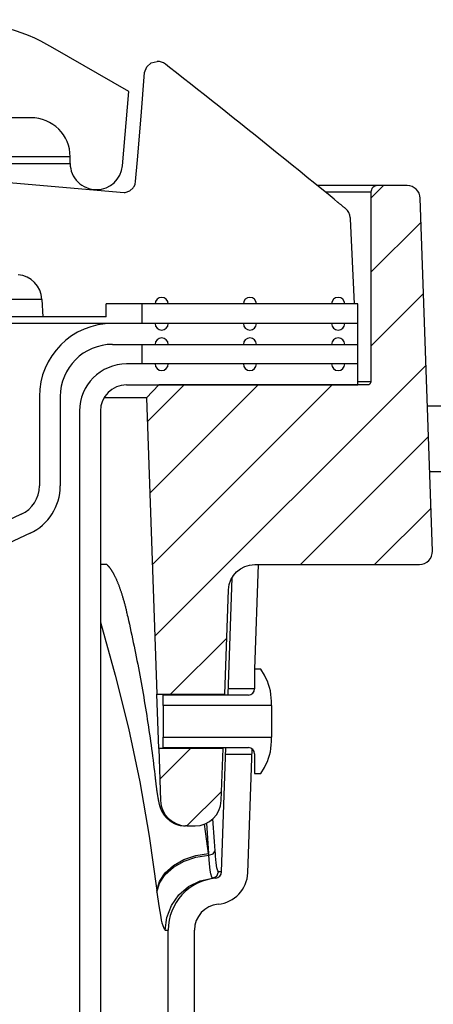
# Model space of a CAD drawing. Extents: x 1529 to 4201, y -422 to 622.
# Tile 256 of 256: x 2156.87 to 2158.85, y 124.16 to 128.87. Entities that reach past the tile are written whole.
import ezdxf

# ---------------------------------------------------------------- set-up
doc = ezdxf.new("R2010")
doc.units = 0
doc.header["$MEASUREMENT"] = 0
doc.layers.add('SPILL-BUCKET', color=1, linetype='CONTINUOUS')
doc.layers.add('TANK-SLAB', color=6, linetype='CONTINUOUS')
pattern_1 = [(45, (8386.59351, -1173.21427), (-0.176776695, 0.176776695), [])]

msp = doc.modelspace()

# ---------------------------------------------------------------- hatches: boundary and pattern name
at = {"layer": 'SPILL-BUCKET'}
h = msp.add_hatch(dxfattribs=at)
h.set_pattern_fill('ANSI31', scale=2, style=0)
h.set_pattern_definition(pattern_1)
edge = h.paths.add_edge_path()
edge.add_line((2157.53785, 127.12497), (2157.47964, 127.06256))
edge.add_line((2157.47964, 127.06256), (2157.52911, 125.64611))
edge.add_line((2157.52911, 125.64611), (2157.85441, 125.64611))
edge.add_line((2157.85441, 125.64611), (2157.87186, 126.14555))
edge.add_arc((2157.99674, 126.14123), 0.12496, 90.01861, 178.01856, ccw=False)
edge.add_line((2157.9967, 126.26619), (2158.78353, 126.26619))
edge.add_arc((2158.78355, 126.32867), 0.06248, 269.98072, 361.98074)
edge.add_line((2158.84599, 126.33083), (2158.7871, 128.01717))
edge.add_arc((2158.72466, 128.01497), 0.06248, 2.01864, 90.01862)
edge.add_line((2158.72464, 128.07745), (2158.58281, 128.07745))
edge.add_arc((2158.58282, 128.04621), 0.03124, 90.01957, 180.01957)
edge.add_line((2158.55158, 128.0462), (2158.55158, 127.13997))
edge.add_arc((2158.53627, 127.14028), 0.01531, 268.81278, 358.81278, ccw=False)
edge.add_line((2158.53595, 127.12497), (2157.53785, 127.12497))
h = msp.add_hatch(dxfattribs=at)
h.set_pattern_fill('ANSI31', scale=2, style=0)
h.set_pattern_definition(pattern_1)
edge = h.paths.add_edge_path()
edge.add_line((2157.53814, 125.38729), (2157.54686, 125.13768))
edge.add_arc((2157.67178, 125.14204), 0.125, 181.99998, 270)
edge.add_line((2157.67178, 125.01704), (2157.71174, 125.01704))
edge.add_arc((2157.71174, 125.14204), 0.125, 270, 358.00002)
edge.add_line((2157.83666, 125.13768), (2157.84538, 125.38729))
edge.add_line((2157.84538, 125.38729), (2157.53814, 125.38729))

# ---------------------------------------------------------------- linework, layer by layer
at = {"layer": 'SPILL-BUCKET', "linetype": 'Continuous'}
for p, q in [((2157.39612, 128.52715), (2157.03302, 128.73678)), ((2157.36511, 128.17275), (2157.39612, 128.52715)), ((2156.92769, 128.40223), (2156.80277, 128.40223)), ((2157.11506, 128.21486), (2157.10852, 128.21486)), ((2157.11506, 128.18363), (2157.11506, 128.21486)), ((2157.10853, 128.18363), (2157.11506, 128.18363))]:
    msp.add_line(p, q, dxfattribs=at)
at = {"layer": 'SPILL-BUCKET', "color": 1, "linetype": 'Continuous'}
for p, q in [((2157.46975, 128.61762), (2157.48058, 128.64505)), ((2157.48058, 128.64505), (2157.50272, 128.66441)), ((2157.50272, 128.66441), (2157.53122, 128.67139)), ((2157.57969, 128.6503), (2157.56971, 128.6581)), ((2157.58966, 128.64249), (2157.57969, 128.6503)), ((2157.62287, 128.61644), (2157.58966, 128.64249)), ((2157.45496, 128.40882), (2157.46975, 128.61762)), ((2157.65605, 128.59035), (2157.62287, 128.61644)), ((2157.68957, 128.56394), (2157.65605, 128.59035)), ((2157.72307, 128.53751), (2157.68957, 128.56394)), ((2157.75692, 128.51074), (2157.72307, 128.53751)), ((2157.79075, 128.48394), (2157.75692, 128.51074)), ((2157.82495, 128.45678), (2157.79075, 128.48394)), ((2157.85912, 128.4296), (2157.82495, 128.45678)), ((2157.43726, 128.2002), (2157.45496, 128.40882)), ((2157.89369, 128.40205), (2157.85912, 128.4296)), ((2157.92823, 128.37447), (2157.89369, 128.40205)), ((2157.96332, 128.3464), (2157.92823, 128.37447)), ((2157.99837, 128.31831), (2157.96332, 128.3464)), ((2158.0337, 128.28994), (2157.99837, 128.31831)), ((2158.069, 128.26154), (2158.0337, 128.28994)), ((2158.10459, 128.23286), (2158.069, 128.26154)), ((2158.14015, 128.20415), (2158.10459, 128.23286)), ((2157.4275, 128.09789), (2157.43726, 128.2002)), ((2158.176, 128.17514), (2158.14015, 128.20415)), ((2158.21182, 128.14611), (2158.176, 128.17514)), ((2158.24796, 128.11678), (2158.21182, 128.14611)), ((2158.28406, 128.08742), (2158.24796, 128.11678)), ((2156.66381, 128.1064), (2157.37233, 128.04442)), ((2157.40057, 128.05237), (2157.41619, 128.06676)), ((2157.41619, 128.06676), (2157.41829, 128.06974)), ((2157.41829, 128.06974), (2157.42015, 128.07278)), ((2157.42015, 128.07278), (2157.42533, 128.08507)), ((2157.42533, 128.08507), (2157.4275, 128.09789)), ((2158.35689, 128.02803), (2158.28406, 128.08742)), ((2157.37233, 128.04442), (2157.37835, 128.0445)), ((2157.37835, 128.0445), (2157.40057, 128.05237)), ((2158.37549, 128.01282), (2158.35689, 128.02803)), ((2158.39408, 127.99759), (2158.37549, 128.01282)), ((2158.39457, 127.99719), (2158.39407, 127.99759)), ((2158.39506, 127.99678), (2158.39457, 127.99719)), ((2158.39748, 127.9948), (2158.39506, 127.99678)), ((2158.39988, 127.99284), (2158.39748, 127.9948)), ((2158.40222, 127.99093), (2158.39988, 127.99284)), ((2158.40454, 127.98903), (2158.40222, 127.99093)), ((2158.4068, 127.98719), (2158.40454, 127.98903)), ((2158.40904, 127.98536), (2158.4068, 127.98719)), ((2158.41124, 127.98358), (2158.40904, 127.98536)), ((2158.41342, 127.9818), (2158.41124, 127.98358)), ((2158.41553, 127.98008), (2158.41342, 127.9818)), ((2158.41763, 127.97838), (2158.41553, 127.98008)), ((2158.41963, 127.97675), (2158.41763, 127.97838)), ((2158.42161, 127.97514), (2158.41963, 127.97675)), ((2158.42351, 127.97361), (2158.42161, 127.97514)), ((2158.42538, 127.97209), (2158.42351, 127.97361)), ((2158.42719, 127.97063), (2158.42538, 127.97209)), ((2158.42897, 127.96919), (2158.42719, 127.97063)), ((2158.42969, 127.9686), (2158.42897, 127.96919)), ((2158.4304, 127.96803), (2158.42969, 127.9686)), ((2158.45345, 127.92403), (2158.4534, 127.92459)), ((2158.45349, 127.92348), (2158.45345, 127.92403)), ((2158.4536, 127.92219), (2158.45349, 127.92348)), ((2158.45371, 127.92095), (2158.4536, 127.92219)), ((2158.45386, 127.91922), (2158.45371, 127.92095)), ((2158.47351, 127.51221), (2158.45386, 127.91922)), ((2156.98021, 127.53358), (2156.98461, 127.44975)), ((2158.48912, 127.51221), (2157.28682, 127.51221)), ((2157.28682, 127.44975), (2157.28682, 127.51221)), ((2158.48912, 127.22491), (2158.48912, 127.51221)), ((2157.28682, 127.44975), (2156.98461, 127.44975)), ((2158.48912, 127.41853), (2157.3176, 127.41853)), ((2157.3176, 127.31859), (2158.48912, 127.31859)), ((2158.48915, 127.22491), (2157.38425, 127.22491)), ((2158.48915, 127.12497), (2158.48915, 127.22491)), ((2157.38425, 127.12497), (2158.48915, 127.12497)), ((2156.96784, 127.06876), (2156.96784, 126.64189)), ((2157.06777, 127.06876), (2157.06777, 126.64189)), ((2157.1594, 127.00006), (2157.1594, 112.8025)), ((2157.25934, 127.00006), (2157.25934, 112.8025)), ((2156.88165, 126.5066), (2156.01737, 126.10358)), ((2156.92388, 126.41603), (2156.05961, 126.01301)), ((2157.9975, 125.76653), (2158.01495, 126.26619)), ((2157.88773, 126.20234), (2157.8683, 125.64611)), ((2158.02631, 125.76653), (2157.99633, 125.76653)), ((2157.99633, 125.76653), (2157.99633, 125.67199)), ((2158.04281, 125.73796), (2158.02631, 125.76653)), ((2157.55913, 125.59215), (2157.55913, 125.64201)), ((2157.96635, 125.64201), (2157.55913, 125.64201)), ((2158.07628, 125.59215), (2157.55913, 125.59215)), ((2157.55913, 125.59215), (2157.55913, 125.58641)), ((2157.55913, 125.58641), (2157.55913, 125.57005)), ((2158.07628, 125.59215), (2158.07628, 125.61304)), ((2158.07628, 125.59215), (2158.07628, 125.58641)), ((2158.07628, 125.58641), (2158.07628, 125.57005)), ((2157.55913, 125.57005), (2157.55913, 125.54557)), ((2157.55913, 125.54557), (2157.55913, 125.5167)), ((2158.07628, 125.57005), (2158.07628, 125.54557)), ((2158.07628, 125.54557), (2158.07628, 125.5167)), ((2157.55913, 125.5167), (2157.55913, 125.48783)), ((2157.55913, 125.48783), (2157.55913, 125.46335)), ((2158.07628, 125.5167), (2158.07628, 125.48783)), ((2158.07628, 125.48783), (2158.07628, 125.46335)), ((2157.55913, 125.46335), (2157.55913, 125.44699)), ((2157.55913, 125.44699), (2157.55913, 125.44125)), ((2157.55913, 125.39139), (2157.55913, 125.44125)), ((2157.55913, 125.44125), (2158.07628, 125.44125)), ((2158.07628, 125.46335), (2158.07628, 125.44699)), ((2158.07628, 125.44699), (2158.07628, 125.44125)), ((2158.07628, 125.42035), (2158.07628, 125.44125)), ((2157.55913, 125.39139), (2157.96635, 125.39139)), ((2157.83866, 124.7971), (2157.85941, 125.39139)), ((2157.84548, 125.39307), (2157.84539, 125.38796)), ((2157.84539, 125.38796), (2157.8454, 125.38884)), ((2157.9635, 124.79274), (2157.98419, 125.3855)), ((2157.99633, 125.36141), (2157.99633, 125.26687)), ((2158.02631, 125.26687), (2158.04281, 125.29544)), ((2157.99633, 125.26687), (2158.02631, 125.26687)), ((2157.58349, 123.66564), (2157.58349, 124.51833)), ((2157.7084, 123.66564), (2157.7084, 124.51833))]:
    msp.add_line(p, q, dxfattribs=at)
at = {"layer": 'SPILL-BUCKET', "color": 7, "linetype": 'Continuous'}
for p, q in [((2157.10852, 128.21486), (2156.7012, 128.21486)), ((2156.70135, 128.18363), (2157.10853, 128.18363)), ((2157.45857, 127.41853), (2157.45857, 127.51221)), ((2157.45857, 127.22491), (2157.45857, 127.31859)), ((2157.79147, 124.77236), (2157.78714, 124.78849)), ((2157.79556, 124.76709), (2157.79147, 124.77236)), ((2157.83866, 124.7971), (2157.83496, 124.7971)), ((2157.79559, 124.76709), (2157.79556, 124.76709)), ((2157.53819, 124.63479), (2157.54747, 124.58136)), ((2157.54747, 124.58136), (2157.55058, 124.56662)), ((2157.55058, 124.56662), (2157.55364, 124.55371)), ((2157.55364, 124.55371), (2157.56189, 124.52753)), ((2157.56921, 124.51833), (2157.57992, 124.51833))]:
    msp.add_line(p, q, dxfattribs=at)
at = {"layer": 'SPILL-BUCKET', "color": 7}
for p, q in [((2158.58281, 128.07745), (2158.29628, 128.07745)), ((2158.55158, 128.04622), (2158.33458, 128.04622)), ((2156.98021, 127.53358), (2156.12141, 127.53358)), ((2157.3176, 127.41852), (2156.09557, 127.41852)), ((2156.98461, 127.44975), (2156.09741, 127.44975)), ((2158.55158, 127.13997), (2158.48915, 127.13997)), ((2157.47964, 127.06256), (2157.27609, 127.06256)), ((2157.27454, 126.26619), (2157.25932, 126.26619)), ((2157.26339, 126.26619), (2157.25959, 126.26619)), ((2157.28958, 126.26619), (2157.26339, 126.26619)), ((2157.28944, 126.26619), (2157.27454, 126.26619)), ((2157.28958, 126.26619), (2157.29194, 126.26416)), ((2157.29194, 126.26416), (2157.29245, 126.26372)), ((2157.29245, 126.26372), (2157.29298, 126.26324)), ((2157.29298, 126.26324), (2157.29353, 126.26273)), ((2157.29353, 126.26273), (2157.2941, 126.26218)), ((2157.2941, 126.26218), (2157.2947, 126.2616)), ((2157.2947, 126.2616), (2157.29532, 126.26098)), ((2157.29532, 126.26098), (2157.29595, 126.26034)), ((2157.29595, 126.26034), (2157.2966, 126.25965)), ((2157.2966, 126.25965), (2157.29727, 126.25893)), ((2157.29727, 126.25893), (2157.29797, 126.25816)), ((2157.29797, 126.25816), (2157.29866, 126.25739)), ((2157.29866, 126.25739), (2157.29937, 126.25658)), ((2157.29937, 126.25658), (2157.30011, 126.25572)), ((2157.30011, 126.25572), (2157.30086, 126.25482)), ((2157.30086, 126.25482), (2157.30165, 126.25387)), ((2157.30165, 126.25387), (2157.30245, 126.25288)), ((2157.30245, 126.25288), (2157.30327, 126.25183)), ((2157.30327, 126.25183), (2157.30411, 126.25075)), ((2157.30411, 126.25075), (2157.30497, 126.24961)), ((2157.30497, 126.24961), (2157.30584, 126.24843)), ((2157.30584, 126.24843), (2157.30674, 126.2472)), ((2157.30674, 126.2472), (2157.30765, 126.24593)), ((2157.30765, 126.24593), (2157.30841, 126.24484)), ((2157.30841, 126.24484), (2157.30919, 126.24372)), ((2157.30919, 126.24372), (2157.30999, 126.24255)), ((2157.30999, 126.24255), (2157.31079, 126.24135)), ((2157.31079, 126.24135), (2157.31175, 126.23988)), ((2157.31175, 126.23988), (2157.31272, 126.23838)), ((2157.31272, 126.23838), (2157.3137, 126.23684)), ((2157.3137, 126.23684), (2157.31469, 126.23525)), ((2157.31469, 126.23525), (2157.31569, 126.23362)), ((2157.31569, 126.23362), (2157.31669, 126.23195)), ((2157.31669, 126.23195), (2157.3177, 126.23024)), ((2157.3177, 126.23024), (2157.31872, 126.22848)), ((2157.31872, 126.22848), (2157.31975, 126.22669)), ((2157.31975, 126.22669), (2157.32077, 126.22485)), ((2157.32077, 126.22485), (2157.32181, 126.22296)), ((2157.32181, 126.22296), (2157.32286, 126.22104)), ((2157.32286, 126.22104), (2157.3239, 126.21907)), ((2157.3239, 126.21907), (2157.32496, 126.21706)), ((2157.32496, 126.21706), (2157.32602, 126.21501)), ((2157.32602, 126.21501), (2157.32708, 126.21291)), ((2157.32708, 126.21291), (2157.32815, 126.21077)), ((2157.32815, 126.21077), (2157.32922, 126.20858)), ((2157.32922, 126.20858), (2157.3303, 126.20635)), ((2157.3303, 126.20635), (2157.33138, 126.20408)), ((2157.33138, 126.20408), (2157.33247, 126.20176)), ((2157.33247, 126.20176), (2157.33356, 126.1994)), ((2157.33356, 126.1994), (2157.33465, 126.19699)), ((2157.33465, 126.19699), (2157.33574, 126.19454)), ((2157.33574, 126.19454), (2157.33685, 126.19204)), ((2157.33685, 126.19204), (2157.33795, 126.1895)), ((2157.33795, 126.1895), (2157.33905, 126.18691)), ((2157.33905, 126.18691), (2157.34016, 126.18428)), ((2157.34016, 126.18428), (2157.34126, 126.18159)), ((2157.34126, 126.18159), (2157.34238, 126.17887)), ((2157.34238, 126.17887), (2157.34349, 126.1761)), ((2157.34349, 126.1761), (2157.3446, 126.17329)), ((2157.3446, 126.17329), (2157.34573, 126.17038)), ((2157.34573, 126.17038), (2157.34687, 126.16743)), ((2157.34687, 126.16743), (2157.34799, 126.16446)), ((2157.34799, 126.16446), (2157.34911, 126.16145)), ((2157.34911, 126.16145), (2157.35023, 126.15839)), ((2157.35023, 126.15839), (2157.35135, 126.1553)), ((2157.35135, 126.1553), (2157.35247, 126.15216)), ((2157.35247, 126.15216), (2157.35359, 126.14898)), ((2157.35359, 126.14898), (2157.35471, 126.14576)), ((2157.35471, 126.14576), (2157.35582, 126.14249)), ((2157.35582, 126.14249), (2157.35693, 126.13918)), ((2157.35693, 126.13918), (2157.35805, 126.13583)), ((2157.35805, 126.13583), (2157.35916, 126.13243)), ((2157.35916, 126.13243), (2157.36026, 126.129)), ((2157.36026, 126.129), (2157.36137, 126.12552)), ((2157.36137, 126.12552), (2157.36247, 126.122)), ((2157.36247, 126.122), (2157.36359, 126.11838)), ((2157.36359, 126.11838), (2157.36471, 126.11472)), ((2157.36471, 126.11472), (2157.36579, 126.11111)), ((2157.36579, 126.11111), (2157.36687, 126.10746)), ((2157.36687, 126.10746), (2157.36796, 126.10374)), ((2157.36796, 126.10374), (2157.36904, 126.09999)), ((2157.36904, 126.09999), (2157.37012, 126.09617)), ((2157.37012, 126.09617), (2157.3712, 126.09232)), ((2157.3712, 126.09232), (2157.37229, 126.0884)), ((2157.37229, 126.0884), (2157.37336, 126.08445)), ((2157.37336, 126.08445), (2157.37444, 126.08045)), ((2157.37444, 126.08045), (2157.37551, 126.07641)), ((2157.37551, 126.07641), (2157.37658, 126.07232)), ((2157.37658, 126.07232), (2157.37764, 126.0682)), ((2157.37764, 126.0682), (2157.37871, 126.06403)), ((2157.37871, 126.06403), (2157.37976, 126.05983)), ((2157.37976, 126.05983), (2157.3808, 126.05564)), ((2157.3808, 126.05564), (2157.38183, 126.05141)), ((2157.38183, 126.05141), (2157.38286, 126.04715)), ((2157.38286, 126.04715), (2157.38389, 126.04285)), ((2157.38389, 126.04285), (2157.38491, 126.0385)), ((2157.38491, 126.0385), (2157.38593, 126.0341)), ((2157.38593, 126.0341), (2157.38596, 126.03395)), ((2157.38596, 126.03395), (2157.386, 126.0338)), ((2157.386, 126.0338), (2157.38807, 126.02476)), ((2157.38807, 126.02476), (2157.39014, 126.01572)), ((2157.39014, 126.01572), (2157.39406, 125.99838)), ((2157.39406, 125.99838), (2157.39793, 125.98104)), ((2157.25934, 125.99007), (2157.33077, 125.73807)), ((2157.39793, 125.98104), (2157.40176, 125.96368)), ((2157.40176, 125.96368), (2157.40555, 125.94632)), ((2157.40555, 125.94632), (2157.4093, 125.92893)), ((2157.4093, 125.92893), (2157.41301, 125.91155)), ((2157.41301, 125.91155), (2157.41667, 125.89414)), ((2157.41667, 125.89414), (2157.42028, 125.87673)), ((2157.42028, 125.87673), (2157.42386, 125.8593)), ((2157.42386, 125.8593), (2157.42739, 125.84187)), ((2157.42739, 125.84187), (2157.43088, 125.82441)), ((2157.43088, 125.82441), (2157.43432, 125.80696)), ((2157.43432, 125.80696), (2157.43773, 125.78949)), ((2157.43773, 125.78949), (2157.44108, 125.77201)), ((2157.44108, 125.77201), (2157.4444, 125.75451)), ((2157.33077, 125.73807), (2157.39345, 125.48359)), ((2157.4444, 125.75451), (2157.44767, 125.73702)), ((2157.44767, 125.73702), (2157.4509, 125.7195)), ((2157.4509, 125.7195), (2157.45408, 125.70198)), ((2157.45408, 125.70198), (2157.45722, 125.68444)), ((2157.45722, 125.68444), (2157.46032, 125.66691)), ((2157.46032, 125.66691), (2157.46337, 125.64935)), ((2157.99633, 125.67284), (2157.86924, 125.67284)), ((2157.46337, 125.64935), (2157.46638, 125.63179)), ((2157.46638, 125.63179), (2157.46935, 125.61422)), ((2157.46935, 125.61422), (2157.47226, 125.59664)), ((2157.47226, 125.59664), (2157.47515, 125.57905)), ((2157.47515, 125.57905), (2157.47798, 125.56145)), ((2157.47798, 125.56145), (2157.48077, 125.54384)), ((2157.48077, 125.54384), (2157.48352, 125.52623)), ((2157.48352, 125.52623), (2157.48622, 125.5086)), ((2157.39345, 125.48359), (2157.44732, 125.22696)), ((2157.48622, 125.5086), (2157.48887, 125.49097)), ((2157.48887, 125.49097), (2157.49149, 125.47333)), ((2157.49149, 125.47333), (2157.49406, 125.45568)), ((2157.49406, 125.45568), (2157.49658, 125.43802)), ((2157.49658, 125.43802), (2157.49907, 125.42035)), ((2157.49907, 125.42035), (2157.5015, 125.40268)), ((2157.5015, 125.40268), (2157.5039, 125.385)), ((2157.5039, 125.385), (2157.50625, 125.36731)), ((2157.50625, 125.36731), (2157.50855, 125.34961)), ((2157.50855, 125.34961), (2157.51081, 125.33191)), ((2157.85833, 125.36056), (2157.98332, 125.36056)), ((2157.51081, 125.33191), (2157.51303, 125.3142)), ((2157.51303, 125.3142), (2157.5152, 125.29648)), ((2157.5152, 125.29648), (2157.51733, 125.27876)), ((2157.51733, 125.27876), (2157.5193, 125.26195)), ((2157.5193, 125.26195), (2157.52123, 125.24515)), ((2157.52123, 125.24515), (2157.52166, 125.24143)), ((2157.52166, 125.24143), (2157.52208, 125.23771)), ((2157.44732, 125.22696), (2157.4923, 124.96849)), ((2157.52208, 125.23772), (2157.52215, 125.2371)), ((2157.52215, 125.2371), (2157.52222, 125.23648)), ((2157.52222, 125.23648), (2157.52257, 125.23338)), ((2157.52257, 125.23338), (2157.52292, 125.23033)), ((2157.52292, 125.23033), (2157.52327, 125.22731)), ((2157.52327, 125.22731), (2157.52363, 125.22431)), ((2157.52363, 125.22431), (2157.52398, 125.22137)), ((2157.52398, 125.22137), (2157.52433, 125.21847)), ((2157.52433, 125.21847), (2157.52468, 125.21558)), ((2157.52468, 125.21558), (2157.52504, 125.21272)), ((2157.52504, 125.21272), (2157.5254, 125.20988)), ((2157.5254, 125.20988), (2157.52575, 125.20707)), ((2157.52575, 125.20707), (2157.52611, 125.20428)), ((2157.52611, 125.20428), (2157.52647, 125.20152)), ((2157.52647, 125.20152), (2157.52683, 125.19878)), ((2157.52683, 125.19878), (2157.52719, 125.19608)), ((2157.52719, 125.19608), (2157.52755, 125.1934)), ((2157.52755, 125.1934), (2157.52791, 125.19076)), ((2157.52791, 125.19076), (2157.52827, 125.18813)), ((2157.52827, 125.18813), (2157.52864, 125.18554)), ((2157.52864, 125.18554), (2157.529, 125.18298)), ((2157.529, 125.18298), (2157.52937, 125.18044)), ((2157.52937, 125.18044), (2157.52972, 125.17801)), ((2157.52972, 125.17801), (2157.53008, 125.1756)), ((2157.53008, 125.1756), (2157.53045, 125.17311)), ((2157.53045, 125.17311), (2157.53082, 125.17067)), ((2157.53082, 125.17067), (2157.5312, 125.16824)), ((2157.5312, 125.16824), (2157.53158, 125.16585)), ((2157.53158, 125.16585), (2157.53196, 125.16346)), ((2157.53196, 125.16346), (2157.53234, 125.16111)), ((2157.53234, 125.16111), (2157.53272, 125.15877)), ((2157.53272, 125.15877), (2157.53311, 125.15646)), ((2157.53311, 125.15646), (2157.53351, 125.15414)), ((2157.53351, 125.15414), (2157.53391, 125.15185)), ((2157.53391, 125.15185), (2157.53431, 125.14954)), ((2157.53431, 125.14954), (2157.53473, 125.14727)), ((2157.53473, 125.14727), (2157.53517, 125.14488)), ((2157.53517, 125.14488), (2157.53562, 125.14252)), ((2157.53562, 125.14252), (2157.53608, 125.14016)), ((2157.53608, 125.14016), (2157.53654, 125.13783)), ((2157.53654, 125.13783), (2157.53706, 125.13528)), ((2157.53706, 125.13528), (2157.5376, 125.13277)), ((2157.5376, 125.13277), (2157.53824, 125.12983)), ((2157.53824, 125.12983), (2157.53891, 125.12689)), ((2157.53891, 125.12689), (2157.53938, 125.12494)), ((2157.53938, 125.12494), (2157.53986, 125.12297)), ((2157.53986, 125.12297), (2157.54029, 125.12128)), ((2157.54029, 125.12128), (2157.54073, 125.11956)), ((2157.54073, 125.11956), (2157.5412, 125.1178)), ((2157.5412, 125.1178), (2157.5417, 125.11601)), ((2157.5417, 125.11601), (2157.54209, 125.11465)), ((2157.54209, 125.11465), (2157.54249, 125.11327)), ((2157.54249, 125.11327), (2157.54288, 125.11198)), ((2157.54288, 125.11198), (2157.54328, 125.11067)), ((2157.54328, 125.11067), (2157.54367, 125.10944)), ((2157.54367, 125.10944), (2157.54408, 125.10818)), ((2157.54408, 125.10818), (2157.54447, 125.107)), ((2157.54447, 125.107), (2157.54489, 125.10579)), ((2157.54489, 125.10579), (2157.54529, 125.10462)), ((2157.54529, 125.10462), (2157.54571, 125.10344)), ((2157.54571, 125.10344), (2157.54614, 125.10229)), ((2157.54614, 125.10229), (2157.54658, 125.10111)), ((2157.54658, 125.10111), (2157.54702, 125.09997)), ((2157.54702, 125.09997), (2157.54748, 125.0988)), ((2157.54748, 125.0988), (2157.54794, 125.09765)), ((2157.54794, 125.09765), (2157.54843, 125.09647)), ((2157.54843, 125.09647), (2157.54893, 125.09531)), ((2157.54893, 125.09531), (2157.54944, 125.09412)), ((2157.54944, 125.09412), (2157.54997, 125.09294)), ((2157.54997, 125.09294), (2157.55051, 125.09174)), ((2157.55051, 125.09174), (2157.55108, 125.09053)), ((2157.55108, 125.09053), (2157.55166, 125.08931)), ((2157.55166, 125.08931), (2157.55227, 125.08808)), ((2157.55227, 125.08808), (2157.5529, 125.08683)), ((2157.5529, 125.08683), (2157.55356, 125.08556)), ((2157.55356, 125.08556), (2157.55423, 125.08429)), ((2157.55423, 125.08429), (2157.55494, 125.08299)), ((2157.55494, 125.08299), (2157.55567, 125.08168)), ((2157.55567, 125.08168), (2157.55644, 125.08035)), ((2157.55644, 125.08035), (2157.55723, 125.07901)), ((2157.55723, 125.07901), (2157.55806, 125.07765)), ((2157.55806, 125.07765), (2157.55891, 125.07628)), ((2157.55891, 125.07628), (2157.55981, 125.07488)), ((2157.55981, 125.07488), (2157.56073, 125.07348)), ((2157.56073, 125.07348), (2157.5617, 125.07204)), ((2157.5617, 125.07204), (2157.5627, 125.07061)), ((2157.5627, 125.07061), (2157.56375, 125.06915)), ((2157.56375, 125.06915), (2157.56482, 125.0677)), ((2157.56482, 125.0677), (2157.56595, 125.06622)), ((2157.56595, 125.06622), (2157.5671, 125.06475)), ((2157.5671, 125.06475), (2157.56831, 125.06325)), ((2157.56831, 125.06325), (2157.56955, 125.06177)), ((2157.56955, 125.06177), (2157.57084, 125.06027)), ((2157.57084, 125.06027), (2157.57215, 125.05879)), ((2157.57215, 125.05879), (2157.57352, 125.0573)), ((2157.57352, 125.0573), (2157.57492, 125.05582)), ((2157.57492, 125.05582), (2157.57636, 125.05434)), ((2157.57636, 125.05434), (2157.57783, 125.05288)), ((2157.57783, 125.05288), (2157.57935, 125.05143)), ((2157.57935, 125.05143), (2157.5809, 125.04999)), ((2157.5809, 125.04999), (2157.58248, 125.04857)), ((2157.58248, 125.04857), (2157.5841, 125.04717)), ((2157.5841, 125.04717), (2157.58575, 125.04579)), ((2157.58575, 125.04579), (2157.58743, 125.04443)), ((2157.58743, 125.04443), (2157.58914, 125.04309)), ((2157.58914, 125.04309), (2157.59088, 125.04177)), ((2157.59088, 125.04177), (2157.59265, 125.04049)), ((2157.59265, 125.04049), (2157.59445, 125.03923)), ((2157.59445, 125.03923), (2157.59624, 125.03802)), ((2157.59624, 125.03802), (2157.59805, 125.03684)), ((2157.59805, 125.03684), (2157.6001, 125.03556)), ((2157.6001, 125.03556), (2157.60217, 125.03431)), ((2157.60217, 125.03431), (2157.60432, 125.03308)), ((2157.60432, 125.03308), (2157.60649, 125.0319)), ((2157.60649, 125.0319), (2157.60868, 125.03075)), ((2157.60868, 125.03075), (2157.6109, 125.02965)), ((2157.6109, 125.02965), (2157.61313, 125.02859)), ((2157.61313, 125.02859), (2157.61538, 125.02758)), ((2157.61538, 125.02758), (2157.61765, 125.02661)), ((2157.61765, 125.02661), (2157.61994, 125.02569)), ((2157.61994, 125.02569), (2157.62224, 125.02482)), ((2157.62224, 125.02482), (2157.62455, 125.02399)), ((2157.62455, 125.02399), (2157.62688, 125.02321)), ((2157.62688, 125.02321), (2157.62922, 125.02247)), ((2157.62922, 125.02247), (2157.63157, 125.02178)), ((2157.63157, 125.02178), (2157.63393, 125.02114)), ((2157.63393, 125.02114), (2157.63629, 125.02054)), ((2157.63629, 125.02054), (2157.63867, 125.02)), ((2157.63867, 125.02), (2157.64105, 125.01949)), ((2157.64105, 125.01949), (2157.64344, 125.01904)), ((2157.64344, 125.01904), (2157.64553, 125.01868)), ((2157.67021, 125.01704), (2157.66574, 125.01704)), ((2157.77623, 124.88519), (2157.75726, 125.02561)), ((2157.76573, 125.02927), (2157.77623, 124.88519)), ((2157.80495, 124.94174), (2157.7962, 125.05041)), ((2157.4923, 124.96849), (2157.52834, 124.70853)), ((2157.80783, 124.89772), (2157.80495, 124.94174)), ((2157.65818, 124.85665), (2157.71536, 124.87601)), ((2157.65889, 124.84813), (2157.716, 124.86751)), ((2157.71536, 124.87601), (2157.77623, 124.88519)), ((2157.716, 124.86751), (2157.77682, 124.87673)), ((2157.77682, 124.87673), (2157.77623, 124.88519)), ((2157.77682, 124.87673), (2157.7978, 124.88315)), ((2157.78037, 124.83631), (2157.77682, 124.87673)), ((2157.7978, 124.88315), (2157.80783, 124.89772)), ((2157.80869, 124.88478), (2157.80783, 124.89772)), ((2157.80961, 124.87266), (2157.80869, 124.88478)), ((2157.81287, 124.8399), (2157.80961, 124.87266)), ((2157.56839, 124.79266), (2157.60818, 124.82829)), ((2157.56927, 124.78416), (2157.60898, 124.81978)), ((2157.60818, 124.82829), (2157.65818, 124.85665)), ((2157.60898, 124.81978), (2157.65889, 124.84813)), ((2157.78425, 124.80519), (2157.78037, 124.83631)), ((2157.81638, 124.81653), (2157.81287, 124.8399)), ((2157.54123, 124.75191), (2157.56839, 124.79266)), ((2157.54218, 124.74343), (2157.56927, 124.78416)), ((2157.78714, 124.78849), (2157.78425, 124.80519)), ((2157.79559, 124.76709), (2157.81538, 124.77675)), ((2157.81538, 124.77675), (2157.82386, 124.7971)), ((2157.82017, 124.80186), (2157.81638, 124.81653)), ((2157.82386, 124.7971), (2157.82017, 124.80186)), ((2157.83496, 124.7971), (2157.82386, 124.7971)), ((2157.52834, 124.70853), (2157.54123, 124.75191)), ((2157.52936, 124.70008), (2157.54218, 124.74343)), ((2157.6343, 124.68666), (2157.68085, 124.7266)), ((2157.68085, 124.7266), (2157.73571, 124.75397)), ((2157.73571, 124.75397), (2157.79559, 124.76709)), ((2157.80664, 124.76709), (2157.79559, 124.76709)), ((2157.81032, 124.76709), (2157.80664, 124.76709)), ((2157.52834, 124.70853), (2157.52936, 124.70008)), ((2157.52936, 124.70008), (2157.53819, 124.63479)), ((2157.59888, 124.63654), (2157.6343, 124.68666)), ((2157.57674, 124.57927), (2157.59888, 124.63654)), ((2157.56921, 124.51833), (2157.57674, 124.57927)), ((2157.56189, 124.52753), (2157.56921, 124.51833)), ((2157.57992, 124.51833), (2157.58349, 124.51833))]:
    msp.add_line(p, q, dxfattribs=at)
at = {"layer": 'SPILL-BUCKET', "color": 2, "linetype": 'Continuous'}
msp.add_line((2157.53814, 125.38729), (2157.52911, 125.64611), dxfattribs=at)
msp.add_lwpolyline([(2157.53785, 127.12497), (2157.47964, 127.06256), (2157.52911, 125.64611), (2157.85441, 125.64611), (2157.87186, 126.14555, -0.404026), (2157.9967, 126.26619), (2158.78353, 126.26619, 0.4244749), (2158.84599, 126.33083), (2158.7871, 128.01717, 0.4040261), (2158.72464, 128.07745), (2158.58281, 128.07745, 0.4142136), (2158.55158, 128.0462), (2158.55158, 127.13997, -0.4142136), (2158.53595, 127.12497), (2157.53785, 127.12497)], format="xyb", dxfattribs=at)
msp.add_lwpolyline([(2157.53814, 125.38729), (2157.54686, 125.13768, 0.4040263), (2157.67178, 125.01704), (2157.71174, 125.01704, 0.4040263), (2157.83666, 125.13768), (2157.84538, 125.38729)], format="xyb", close=True, dxfattribs=at)
at = {"layer": 'SPILL-BUCKET', "color": 7}
msp.add_lwpolyline([(2157.64553, 125.01868), (2157.65717, 125.01734), (2157.66574, 125.01704)], dxfattribs=at)
at = {"layer": 'SPILL-BUCKET', "linetype": 'Continuous'}
for centre, radius, start, end in [((2156.53336, 127.87134), 0.99932, 60, 90), ((2156.92769, 128.21486), 0.18737, 0, 90), ((2157.23998, 128.18363), 0.12492, 180.00063, 270.31894), ((2157.24067, 128.18363), 0.12491, 270, 355)]:
    msp.add_arc(centre, radius, start, end, dxfattribs=at)
at = {"layer": 'SPILL-BUCKET', "color": 1, "linetype": 'Continuous'}
for centre, radius, start, end in [((2157.53122, 128.60893), 0.06246, 51.94462, 90), ((2158.39116, 127.91944), 0.06246, 4.71704, 51.07081), ((2156.85547, 127.52704), 0.12491, 3, 85), ((2157.3176, 127.06876), 0.34976, 90, 180), ((2157.3176, 127.06876), 0.24983, 90, 180), ((2157.38425, 127.00006), 0.22485, 90, 180), ((2157.38425, 127.00006), 0.12491, 90, 180), ((2156.81856, 126.64189), 0.14927, 295, 0), ((2156.81856, 126.64189), 0.24921, 295, 0), ((2157.82645, 125.61304), 0.24983, 0, 30), ((2157.96635, 125.67199), 0.02998, 270, 0), ((2157.96635, 125.36141), 0.02998, 0, 90), ((2157.82645, 125.42035), 0.24983, 330, 0), ((2157.80745, 124.79819), 0.03123, 275.28151, 358), ((2157.80745, 124.79819), 0.15614, 275.28151, 358), ((2157.83332, 124.51833), 0.24983, 95.28151, 180), ((2157.83332, 124.51833), 0.12491, 95.28151, 180)]:
    msp.add_arc(centre, radius, start, end, dxfattribs=at)
at = {"layer": 'SPILL-BUCKET', "color": 7, "linetype": 'Continuous'}
for centre, start, end in [((2157.55226, 127.51221), 0, 180), ((2157.97385, 127.51221), 0, 180), ((2158.39543, 127.51221), 0, 180), ((2157.55226, 127.41853), 180, 0), ((2157.97385, 127.41853), 180, 0), ((2158.39543, 127.41853), 180, 0), ((2157.55226, 127.31859), 0, 180), ((2157.97385, 127.31859), 0, 180), ((2158.39543, 127.31859), 0, 180), ((2157.55226, 127.22491), 180, 0), ((2157.97385, 127.22491), 180, 0), ((2158.39543, 127.22491), 180, 0)]:
    msp.add_arc(centre, 0.03123, start, end, dxfattribs=at)
at = {"layer": 'TANK-SLAB', "color": 2, "linetype": 'Continuous'}
for p, q in [((2160.88616, 127.02258), (2158.82184, 127.02254)), ((2160.86694, 126.71005), (2158.83275, 126.71005))]:
    msp.add_line(p, q, dxfattribs=at)

doc.saveas('drawing.dxf')
